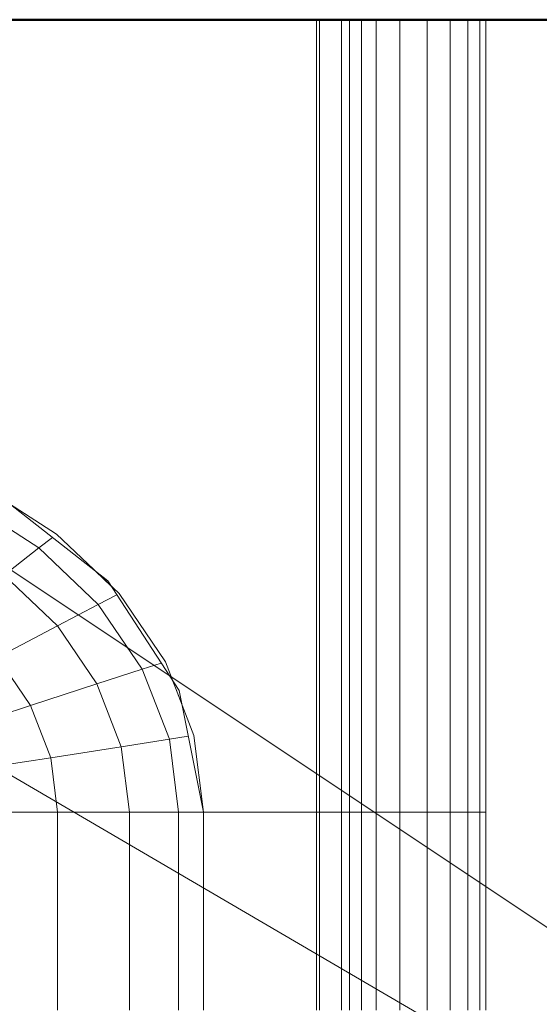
# Model space of a CAD drawing. Header units: millimetres. Extents: x -7237 to 20224, y 4737 to 43478.
# Tile 85 of 88: x 17035 to 17155, y 42348 to 42576. Entities that reach past the tile are written whole.
import ezdxf

# ---------------------------------------------------------------- set-up
doc = ezdxf.new("R2010")
doc.units = ezdxf.units.MM
for name, color, linetype, lineweight in [('A-WALL-____-MCUT', 113, 'Continuous', 50), ('A-WALL-____-OTLN', 113, 'Continuous', 20), ('M-EQPM-____-OTLN', 50, 'Continuous', 20), ('P-PIPE-____-IDEN', 2, 'Continuous', 20)]:
    doc.layers.add(name, color=color, linetype=linetype, lineweight=lineweight)

# ---------------------------------------------------------------- blocks, each defined once
blk = doc.blocks.new('Прямая форма - 83 new-608910-В_Этаж 02_Водопровод')
at = {"layer": 'M-EQPM-____-OTLN', "color": 253}
for p, q in [((260.84, -183.27), (260.84, 0)), ((260.87, 0), (260.87, -183.24)), ((261.6, -183.27), (261.6, 0)), ((266.64, -183.27), (266.64, 0)), ((268.48, -183.27), (268.48, 0)), ((271.3, -183.27), (271.3, 0)), ((274.68, -183.27), (274.68, 0)), ((280.15, -183.27), (280.15, 0)), ((286.45, -183.27), (286.45, 0)), ((291.73, -183.27), (291.73, 0)), ((295.82, -183.27), (295.82, 0)), ((298.6, -183.27), (298.6, 0)), ((299.99, -183.27), (299.99, 0)), ((183.25, -107.65), (200.82, -118.96)), ((196.74, -122.16), (180.04, -111.41)), ((212.64, -129.78), (186.98, -109.66)), ((196.74, -122.16), (199.83, -119.73)), ((200.82, -118.96), (215.24, -132.74)), ((188.7, -128.46), (196.74, -122.16)), ((210.44, -135.26), (196.74, -122.16)), ((200.99, -140.21), (188.7, -128.46)), ((213.45, -131.03), (209.86, -127.6)), ((229.11, -155.13), (212.64, -129.78)), ((210.44, -135.26), (214.73, -133.01)), ((215.24, -132.74), (225.96, -148.47)), ((200.99, -140.21), (210.44, -135.26)), ((220.62, -150.2), (210.44, -135.26)), ((187.18, -147.45), (200.99, -140.21)), ((210.13, -153.61), (200.99, -140.21)), ((194.78, -158.6), (187.18, -147.45)), ((210.13, -153.61), (220.62, -150.2)), ((220.62, -150.2), (224.98, -148.78)), ((226.89, -166.41), (220.62, -150.2)), ((225.96, -148.47), (232.55, -165.53)), ((194.78, -158.6), (210.13, -153.61)), ((215.75, -168.15), (210.13, -153.61)), ((229.73, -158.23), (227.69, -152.95)), ((234.78, -183.24), (229.11, -155.13)), ((182.09, -162.72), (194.78, -158.6)), ((199.45, -170.69), (194.78, -158.6)), ((226.89, -166.41), (231.25, -165.73)), ((232.55, -165.53), (234.78, -183.27)), ((199.45, -170.69), (215.75, -168.15)), ((215.75, -168.15), (226.89, -166.41)), ((217.65, -183.27), (215.75, -168.15)), ((229.01, -183.27), (226.89, -166.41)), ((185.98, -172.79), (199.45, -170.69)), ((201.03, -183.27), (199.45, -170.69)), ((201.03, -183.27), (187.3, -183.27)), ((187.3, -183.27), (201.03, -183.27)), ((217.65, -183.27), (201.03, -183.27)), ((201.03, -229.09), (201.03, -183.27)), ((201.03, -183.27), (217.65, -183.27)), ((229.01, -183.27), (217.65, -183.27)), ((217.65, -229.09), (217.65, -183.27)), ((217.65, -183.27), (229.01, -183.27)), ((234.78, -183.27), (229.01, -183.27)), ((229.01, -229.09), (229.01, -183.27)), ((229.01, -183.27), (234.78, -183.27)), ((260.84, -183.24), (234.78, -183.24)), ((234.78, -229.09), (234.78, -183.27)), ((234.78, -183.27), (260.84, -183.27)), ((260.84, -229.09), (260.84, -183.27)), ((260.87, -183.27), (261.6, -183.27)), ((261.6, -183.27), (260.87, -183.27)), ((261.6, -229.09), (261.6, -183.27)), ((261.6, -183.27), (266.64, -183.27)), ((266.64, -183.27), (261.6, -183.27)), ((266.64, -229.09), (266.64, -183.27)), ((266.64, -183.27), (268.48, -183.27)), ((268.48, -183.27), (266.64, -183.27)), ((268.48, -229.09), (268.48, -183.27)), ((268.48, -183.27), (271.3, -183.27)), ((271.3, -183.27), (268.48, -183.27)), ((271.3, -229.09), (271.3, -183.27)), ((271.3, -183.27), (274.68, -183.27)), ((274.68, -183.27), (271.3, -183.27)), ((274.68, -229.09), (274.68, -183.27)), ((274.68, -183.27), (276.59, -183.27)), ((276.59, -183.27), (274.68, -183.27)), ((276.59, -183.27), (280.15, -183.27)), ((280.15, -183.27), (276.59, -183.27)), ((280.15, -229.09), (280.15, -183.27)), ((280.15, -183.27), (286.45, -183.27)), ((286.45, -183.27), (280.15, -183.27)), ((286.45, -229.09), (286.45, -183.27)), ((286.45, -183.27), (291.73, -183.27)), ((291.73, -183.27), (286.45, -183.27)), ((291.73, -229.09), (291.73, -183.27)), ((291.73, -183.27), (295.82, -183.27)), ((295.82, -183.27), (291.73, -183.27)), ((295.82, -229.09), (295.82, -183.27)), ((295.82, -183.27), (298.6, -183.27)), ((298.6, -183.27), (295.82, -183.27)), ((298.6, -229.09), (298.6, -183.27)), ((298.6, -183.27), (299.99, -183.27)), ((299.99, -183.27), (298.6, -183.27)), ((299.99, -229.09), (299.99, -183.27))]:
    blk.add_line(p, q, dxfattribs=at)
blk = doc.blocks.new('Прямая форма - FU - 054-609534-В_Этаж 02_Водопровод')
blk.add_blockref('Прямая форма - 83 new-608910-В_Этаж 02_Водопровод', (0, 0))
blk = doc.blocks.new('Прямая форма - 83 new-609857-В_Этаж 02_Водопровод')
at = {"layer": 'A-WALL-____-MCUT', "color": 53}
blk.add_line((7550, -200), (9000, -200), dxfattribs=at)
blk = doc.blocks.new('Прямая форма - SW - 005-609858-В_Этаж 02_Водопровод')
blk.add_blockref('Прямая форма - 83 new-609857-В_Этаж 02_Водопровод', (0, 0))
blk = doc.blocks.new('83 new_ifc_RVT-1-В_Этаж 02_Водопровод')
at = {"layer": 'A-WALL-____-OTLN', "color": 253, "lineweight": 20}
blk.add_blockref('Прямая форма - SW - 005-609858-В_Этаж 02_Водопровод', (20910.28, 42775.83), dxfattribs=at)
at = {"layer": 'M-EQPM-____-OTLN', "color": 253, "lineweight": 20}
blk.add_blockref('Прямая форма - FU - 054-609534-В_Этаж 02_Водопровод', (29332.74, 42575.83), dxfattribs=at)

msp = doc.modelspace()

# ---------------------------------------------------------------- linework, layer by layer
at = {"layer": 'P-PIPE-____-IDEN'}
for p in [(16780.16, 42548.93), (16954.69, 42500.71)]:
    msp.add_line(p, (17613.69, 42061.38), dxfattribs=at)

# ---------------------------------------------------------------- block references
at = {"lineweight": 9}
msp.add_blockref('83 new_ifc_RVT-1-В_Этаж 02_Водопровод', (-12490.07, 0), dxfattribs=at)

doc.saveas('drawing.dxf')
